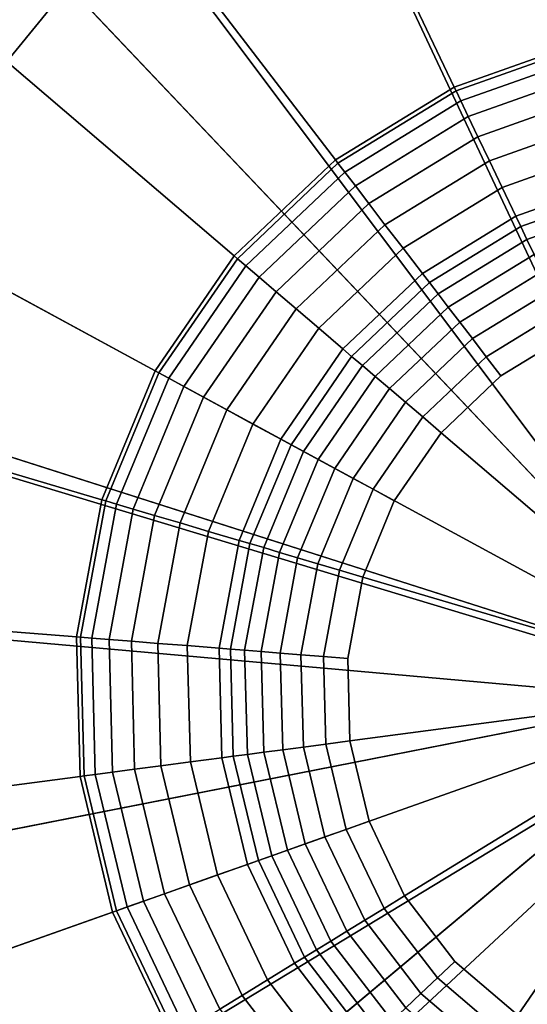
# Model space of a CAD drawing. Extents: x -43.1 to 43.1, y -41.3 to 41.3.
# Tile 127 of 256: x -42.109 to -41.794, y 7.442 to 8.053. Entities that reach past the tile are written whole.
import ezdxf

# ---------------------------------------------------------------- set-up
doc = ezdxf.new("R2010")
doc.units = 0
doc.layers.add('LAMP', color=7, linetype='CONTINUOUS')
doc.layers.add('LAMP_SUPPORT', color=18, linetype='CONTINUOUS')

msp = doc.modelspace()

# ---------------------------------------------------------------- linework, layer by layer
at = {"layer": 'LAMP'}
for points in [[(-41.6694, 8.3962, 31.956), (-41.8577, 8.3714, 31.956), (-41.6655, 7.6388, 31.956), (-41.4809, 8.3734, 31.956)], [(-42.0338, 8.3006, 31.956), (-42.1868, 8.1882, 31.956), (-41.6655, 7.6388, 31.956), (-41.8577, 8.3714, 31.956)], [(-41.6686, 8.239, 35.0862), (-41.5192, 8.2209, 35.0862), (-41.6655, 7.6388, 35.0862), (-41.8178, 8.2193, 35.0862)], [(-41.9574, 8.1632, 35.0862), (-41.8178, 8.2193, 35.0862), (-41.6655, 7.6388, 35.0862), (-42.0786, 8.0741, 35.0862)], [(-42.3071, 8.0413, 31.956), (-42.387, 7.8691, 31.956), (-41.6655, 7.6388, 31.956), (-42.1868, 8.1882, 31.956)], [(-42.2629, 8.0136, 35.0649), (-42.151, 8.1504, 35.0649), (-42.0786, 8.0741, 35.0862), (-42.1739, 7.9577, 35.0862)], [(-42.1739, 7.9577, 35.0862), (-42.0786, 8.0741, 35.0862), (-41.6655, 7.6388, 35.0862), (-42.2372, 7.8213, 35.0862)], [(-42.4216, 7.6824, 31.956), (-42.4087, 7.493, 31.956), (-41.6655, 7.6388, 31.956), (-42.387, 7.8691, 31.956)], [(-42.2647, 7.6733, 35.0862), (-42.2372, 7.8213, 35.0862), (-41.6655, 7.6388, 35.0862), (-42.2544, 7.5232, 35.0862)], [(-42.3491, 7.3127, 31.956), (-42.2465, 7.1529, 31.956), (-41.6655, 7.6388, 31.956), (-42.4087, 7.493, 31.956)], [(-42.2072, 7.3804, 35.0862), (-42.2544, 7.5232, 35.0862), (-41.6655, 7.6388, 35.0862), (-42.1259, 7.2538, 35.0862)], [(-42.1074, 7.0237, 31.956), (-41.9406, 6.9331, 31.956), (-41.6655, 7.6388, 31.956), (-42.2465, 7.1529, 31.956)], [(-42.0157, 7.1514, 35.0862), (-42.1259, 7.2538, 35.0862), (-41.6655, 7.6388, 35.0862), (-41.8835, 7.0796, 35.0862)], [(-41.7565, 6.8868, 31.956), (-41.5666, 6.8878, 31.956), (-41.6655, 7.6388, 31.956), (-41.9406, 6.9331, 31.956)], [(-41.7376, 7.0429, 35.0862), (-41.8835, 7.0796, 35.0862), (-41.6655, 7.6388, 35.0862), (-41.5871, 7.0437, 35.0862)]]:
    msp.add_3dface(points, dxfattribs=at)
at = {"layer": 'LAMP_SUPPORT'}
for points in [[(-41.6753, 7.6568, 31.3898), (-42.0723, 8.5009, 31.3898), (-41.8839, 8.5676, 31.3898), (-41.6858, 8.5937, 31.3898)], [(-41.6753, 7.6568, 31.3898), (-41.6817, 7.6493, 31.3898), (-42.2428, 8.3964, 31.3898), (-42.0723, 8.5009, 31.3898)], [(-41.6808, 8.4058, 27.6063), (-41.8401, 8.3849, 27.6063), (-41.7574, 8.0405, 27.6063), (-41.6716, 8.0518, 27.6063)], [(-41.6817, 7.6493, 31.3898), (-42.501, 8.0941, 31.3898), (-42.3878, 8.2588, 31.3898), (-42.2428, 8.3964, 31.3898)], [(-41.8401, 8.3849, 27.6063), (-41.9915, 8.3313, 27.6063), (-41.839, 8.0116, 27.6063), (-41.7574, 8.0405, 27.6063)], [(-41.9915, 8.3313, 27.6063), (-42.1284, 8.2474, 27.6063), (-41.9128, 7.9664, 27.6063), (-41.839, 8.0116, 27.6063)], [(-42.1284, 8.2474, 27.6063), (-42.2449, 8.1368, 27.6063), (-41.9756, 7.9068, 27.6063), (-41.9128, 7.9664, 27.6063)], [(-42.2449, 8.1368, 27.6063), (-42.3358, 8.0045, 27.6063), (-42.0246, 7.8355, 27.6063), (-41.9756, 7.9068, 27.6063)], [(-41.6817, 7.6493, 31.3898), (-41.6845, 7.6398, 31.3898), (-42.5775, 7.9094, 31.3898), (-42.501, 8.0941, 31.3898)], [(-41.7574, 8.0405, 27.6063), (-41.839, 8.0116, 27.6063), (-41.8379, 8.0093, 27.5867), (-41.7568, 8.038, 27.5867)], [(-41.7568, 8.038, 27.5867), (-41.8379, 8.0093, 27.5867), (-41.8349, 8.003, 27.5344), (-41.7552, 8.0312, 27.5344)], [(-41.7552, 8.0312, 27.5344), (-41.8349, 8.003, 27.5344), (-41.8303, 7.9933, 27.4592), (-41.7527, 8.0208, 27.4592)], [(-41.7527, 8.0208, 27.4592), (-41.8303, 7.9933, 27.4592), (-41.8243, 7.9808, 27.3708), (-41.7494, 8.0073, 27.3708)], [(-41.839, 8.0116, 27.6063), (-41.9128, 7.9664, 27.6063), (-41.9112, 7.9643, 27.5867), (-41.8379, 8.0093, 27.5867)], [(-42.3358, 8.0045, 27.6063), (-42.3973, 7.8561, 27.6063), (-42.0578, 7.7555, 27.6063), (-42.0246, 7.8355, 27.6063)], [(-41.8379, 8.0093, 27.5867), (-41.9112, 7.9643, 27.5867), (-41.907, 7.9588, 27.5344), (-41.8349, 8.003, 27.5344)], [(-41.7494, 8.0073, 27.3708), (-41.8243, 7.9808, 27.3708), (-41.8172, 7.9659, 27.2792), (-41.7456, 7.9913, 27.2792)], [(-41.8349, 8.003, 27.5344), (-41.907, 7.9588, 27.5344), (-41.9004, 7.9503, 27.4592), (-41.8303, 7.9933, 27.4592)], [(-41.8303, 7.9933, 27.4592), (-41.9004, 7.9503, 27.4592), (-41.892, 7.9393, 27.3708), (-41.8243, 7.9808, 27.3708)], [(-41.7456, 7.9913, 27.2792), (-41.8172, 7.9659, 27.2792), (-41.8093, 7.9493, 27.1939), (-41.7413, 7.9734, 27.1939)], [(-41.8243, 7.9808, 27.3708), (-41.892, 7.9393, 27.3708), (-41.882, 7.9262, 27.2792), (-41.8172, 7.9659, 27.2792)], [(-41.7413, 7.9734, 27.1939), (-41.8093, 7.9493, 27.1939), (-41.8008, 7.9315, 27.1249), (-41.7367, 7.9542, 27.1249)], [(-41.9128, 7.9664, 27.6063), (-41.9756, 7.9068, 27.6063), (-41.9736, 7.9051, 27.5867), (-41.9112, 7.9643, 27.5867)], [(-41.9112, 7.9643, 27.5867), (-41.9736, 7.9051, 27.5867), (-41.9683, 7.9006, 27.5344), (-41.907, 7.9588, 27.5344)], [(-41.8172, 7.9659, 27.2792), (-41.882, 7.9262, 27.2792), (-41.8708, 7.9116, 27.1939), (-41.8093, 7.9493, 27.1939)], [(-41.907, 7.9588, 27.5344), (-41.9683, 7.9006, 27.5344), (-41.9602, 7.8936, 27.4592), (-41.9004, 7.9503, 27.4592)], [(-41.9004, 7.9503, 27.4592), (-41.9602, 7.8936, 27.4592), (-41.9496, 7.8846, 27.3708), (-41.892, 7.9393, 27.3708)], [(-41.8093, 7.9493, 27.1939), (-41.8708, 7.9116, 27.1939), (-41.8587, 7.896, 27.1249), (-41.8008, 7.9315, 27.1249)], [(-41.7367, 7.9542, 27.1249), (-41.8008, 7.9315, 27.1249), (-41.7977, 7.9251, 27.1077), (-41.735, 7.9473, 27.1077)], [(-41.735, 7.9473, 27.1077), (-41.7977, 7.9251, 27.1077), (-41.7939, 7.9171, 27.0919), (-41.7329, 7.9387, 27.0919)], [(-41.892, 7.9393, 27.3708), (-41.9496, 7.8846, 27.3708), (-41.9371, 7.8739, 27.2792), (-41.882, 7.9262, 27.2792)], [(-41.7329, 7.9387, 27.0919), (-41.7939, 7.9171, 27.0919), (-41.7894, 7.9078, 27.0779), (-41.7305, 7.9286, 27.0779)], [(-41.8008, 7.9315, 27.1249), (-41.8587, 7.896, 27.1249), (-41.8544, 7.8903, 27.1077), (-41.7977, 7.9251, 27.1077)], [(-41.882, 7.9262, 27.2792), (-41.9371, 7.8739, 27.2792), (-41.9231, 7.862, 27.1939), (-41.8708, 7.9116, 27.1939)], [(-41.7977, 7.9251, 27.1077), (-41.8544, 7.8903, 27.1077), (-41.849, 7.8833, 27.0919), (-41.7939, 7.9171, 27.0919)], [(-41.7939, 7.9171, 27.0919), (-41.849, 7.8833, 27.0919), (-41.8427, 7.8751, 27.0779), (-41.7894, 7.9078, 27.0779)], [(-41.6845, 7.6398, 31.3898), (-41.6832, 7.6299, 31.3898), (-42.6139, 7.7129, 31.3898), (-42.5775, 7.9094, 31.3898)], [(-41.9756, 7.9068, 27.6063), (-42.0246, 7.8355, 27.6063), (-42.0223, 7.8342, 27.5867), (-41.9736, 7.9051, 27.5867)], [(-41.8708, 7.9116, 27.1939), (-41.9231, 7.862, 27.1939), (-41.9081, 7.8492, 27.1249), (-41.8587, 7.896, 27.1249)], [(-41.7894, 7.9078, 27.0779), (-41.8427, 7.8751, 27.0779), (-41.8356, 7.8658, 27.0662), (-41.7844, 7.8972, 27.0662)], [(-41.9736, 7.9051, 27.5867), (-42.0223, 7.8342, 27.5867), (-42.0162, 7.8309, 27.5344), (-41.9683, 7.9006, 27.5344)], [(-41.9683, 7.9006, 27.5344), (-42.0162, 7.8309, 27.5344), (-42.0068, 7.8258, 27.4592), (-41.9602, 7.8936, 27.4592)], [(-41.9602, 7.8936, 27.4592), (-42.0068, 7.8258, 27.4592), (-41.9946, 7.8192, 27.3708), (-41.9496, 7.8846, 27.3708)], [(-41.8587, 7.896, 27.1249), (-41.9081, 7.8492, 27.1249), (-41.9027, 7.8445, 27.1077), (-41.8544, 7.8903, 27.1077)], [(-41.7844, 7.8972, 27.0662), (-41.8356, 7.8658, 27.0662), (-41.8277, 7.8555, 27.0573), (-41.7788, 7.8854, 27.0573)], [(-41.8544, 7.8903, 27.1077), (-41.9027, 7.8445, 27.1077), (-41.896, 7.8388, 27.0919), (-41.849, 7.8833, 27.0919)], [(-41.9496, 7.8846, 27.3708), (-41.9946, 7.8192, 27.3708), (-41.9801, 7.8113, 27.2792), (-41.9371, 7.8739, 27.2792)], [(-41.849, 7.8833, 27.0919), (-41.896, 7.8388, 27.0919), (-41.8881, 7.8321, 27.0779), (-41.8427, 7.8751, 27.0779)], [(-41.7788, 7.8854, 27.0573), (-41.8277, 7.8555, 27.0573), (-41.8191, 7.8443, 27.0516), (-41.7727, 7.8727, 27.0516)], [(-41.9371, 7.8739, 27.2792), (-41.9801, 7.8113, 27.2792), (-41.964, 7.8025, 27.1939), (-41.9231, 7.862, 27.1939)], [(-41.8427, 7.8751, 27.0779), (-41.8881, 7.8321, 27.0779), (-41.8792, 7.8245, 27.0662), (-41.8356, 7.8658, 27.0662)], [(-41.7727, 7.8727, 27.0516), (-41.8191, 7.8443, 27.0516), (-41.81, 7.8324, 27.0496), (-41.7663, 7.8592, 27.0496)], [(-41.8356, 7.8658, 27.0662), (-41.8792, 7.8245, 27.0662), (-41.8693, 7.816, 27.0573), (-41.8277, 7.8555, 27.0573)], [(-41.9231, 7.862, 27.1939), (-41.964, 7.8025, 27.1939), (-41.9466, 7.7931, 27.1249), (-41.9081, 7.8492, 27.1249)], [(-41.7663, 7.8592, 27.0496), (-41.81, 7.8324, 27.0496), (-41.8472, 7.7971, 27.0496), (-41.6607, 7.6379, 27.0496)], [(-42.3973, 7.8561, 27.6063), (-42.4266, 7.6982, 27.6063), (-42.0735, 7.6704, 27.6063), (-42.0578, 7.7555, 27.6063)], [(-41.8277, 7.8555, 27.0573), (-41.8693, 7.816, 27.0573), (-41.8586, 7.8069, 27.0516), (-41.8191, 7.8443, 27.0516)], [(-41.9081, 7.8492, 27.1249), (-41.9466, 7.7931, 27.1249), (-41.9403, 7.7897, 27.1077), (-41.9027, 7.8445, 27.1077)], [(-41.9027, 7.8445, 27.1077), (-41.9403, 7.7897, 27.1077), (-41.9326, 7.7855, 27.0919), (-41.896, 7.8388, 27.0919)], [(-41.896, 7.8388, 27.0919), (-41.9326, 7.7855, 27.0919), (-41.9235, 7.7806, 27.0779), (-41.8881, 7.8321, 27.0779)], [(-41.8191, 7.8443, 27.0516), (-41.8586, 7.8069, 27.0516), (-41.8472, 7.7971, 27.0496), (-41.81, 7.8324, 27.0496)], [(-42.0246, 7.8355, 27.6063), (-42.0578, 7.7555, 27.6063), (-42.0552, 7.7548, 27.5867), (-42.0223, 7.8342, 27.5867)], [(-42.0223, 7.8342, 27.5867), (-42.0552, 7.7548, 27.5867), (-42.0486, 7.7528, 27.5344), (-42.0162, 7.8309, 27.5344)], [(-42.0162, 7.8309, 27.5344), (-42.0486, 7.7528, 27.5344), (-42.0383, 7.7497, 27.4592), (-42.0068, 7.8258, 27.4592)], [(-41.8881, 7.8321, 27.0779), (-41.9235, 7.7806, 27.0779), (-41.9132, 7.775, 27.0662), (-41.8792, 7.8245, 27.0662)], [(-42.0068, 7.8258, 27.4592), (-42.0383, 7.7497, 27.4592), (-42.025, 7.7458, 27.3708), (-41.9946, 7.8192, 27.3708)], [(-41.8792, 7.8245, 27.0662), (-41.9132, 7.775, 27.0662), (-41.9018, 7.7688, 27.0573), (-41.8693, 7.816, 27.0573)], [(-41.9946, 7.8192, 27.3708), (-42.025, 7.7458, 27.3708), (-42.0092, 7.7411, 27.2792), (-41.9801, 7.8113, 27.2792)], [(-41.8693, 7.816, 27.0573), (-41.9018, 7.7688, 27.0573), (-41.8894, 7.762, 27.0516), (-41.8586, 7.8069, 27.0516)], [(-41.9801, 7.8113, 27.2792), (-42.0092, 7.7411, 27.2792), (-41.9916, 7.7359, 27.1939), (-41.964, 7.8025, 27.1939)], [(-41.964, 7.8025, 27.1939), (-41.9916, 7.7359, 27.1939), (-41.9726, 7.7303, 27.1249), (-41.9466, 7.7931, 27.1249)], [(-41.8586, 7.8069, 27.0516), (-41.8894, 7.762, 27.0516), (-41.8762, 7.7549, 27.0496), (-41.8472, 7.7971, 27.0496)], [(-41.8472, 7.7971, 27.0496), (-41.8762, 7.7549, 27.0496), (-41.8958, 7.7075, 27.0496), (-41.6607, 7.6379, 27.0496)], [(-41.9466, 7.7931, 27.1249), (-41.9726, 7.7303, 27.1249), (-41.9658, 7.7283, 27.1077), (-41.9403, 7.7897, 27.1077)], [(-41.9403, 7.7897, 27.1077), (-41.9658, 7.7283, 27.1077), (-41.9573, 7.7258, 27.0919), (-41.9326, 7.7855, 27.0919)], [(-41.9326, 7.7855, 27.0919), (-41.9573, 7.7258, 27.0919), (-41.9474, 7.7228, 27.0779), (-41.9235, 7.7806, 27.0779)], [(-41.9235, 7.7806, 27.0779), (-41.9474, 7.7228, 27.0779), (-41.9362, 7.7195, 27.0662), (-41.9132, 7.775, 27.0662)], [(-41.9132, 7.775, 27.0662), (-41.9362, 7.7195, 27.0662), (-41.9237, 7.7158, 27.0573), (-41.9018, 7.7688, 27.0573)], [(-41.9018, 7.7688, 27.0573), (-41.9237, 7.7158, 27.0573), (-41.9102, 7.7118, 27.0516), (-41.8894, 7.762, 27.0516)], [(-41.8894, 7.762, 27.0516), (-41.9102, 7.7118, 27.0516), (-41.8958, 7.7075, 27.0496), (-41.8762, 7.7549, 27.0496)], [(-42.0578, 7.7555, 27.6063), (-42.0735, 7.6704, 27.6063), (-42.0709, 7.6702, 27.5867), (-42.0552, 7.7548, 27.5867)], [(-42.0552, 7.7548, 27.5867), (-42.0709, 7.6702, 27.5867), (-42.064, 7.6696, 27.5344), (-42.0486, 7.7528, 27.5344)], [(-42.0486, 7.7528, 27.5344), (-42.064, 7.6696, 27.5344), (-42.0533, 7.6688, 27.4592), (-42.0383, 7.7497, 27.4592)], [(-42.0383, 7.7497, 27.4592), (-42.0533, 7.6688, 27.4592), (-42.0394, 7.6677, 27.3708), (-42.025, 7.7458, 27.3708)], [(-42.025, 7.7458, 27.3708), (-42.0394, 7.6677, 27.3708), (-42.0231, 7.6664, 27.2792), (-42.0092, 7.7411, 27.2792)], [(-42.0092, 7.7411, 27.2792), (-42.0231, 7.6664, 27.2792), (-42.0047, 7.665, 27.1939), (-41.9916, 7.7359, 27.1939)], [(-41.9916, 7.7359, 27.1939), (-42.0047, 7.665, 27.1939), (-41.985, 7.6634, 27.1249), (-41.9726, 7.7303, 27.1249)], [(-41.9726, 7.7303, 27.1249), (-41.985, 7.6634, 27.1249), (-41.9779, 7.6629, 27.1077), (-41.9658, 7.7283, 27.1077)], [(-41.9658, 7.7283, 27.1077), (-41.9779, 7.6629, 27.1077), (-41.9691, 7.6622, 27.0919), (-41.9573, 7.7258, 27.0919)], [(-41.9573, 7.7258, 27.0919), (-41.9691, 7.6622, 27.0919), (-41.9588, 7.6614, 27.0779), (-41.9474, 7.7228, 27.0779)], [(-41.9474, 7.7228, 27.0779), (-41.9588, 7.6614, 27.0779), (-41.9471, 7.6604, 27.0662), (-41.9362, 7.7195, 27.0662)], [(-41.9362, 7.7195, 27.0662), (-41.9471, 7.6604, 27.0662), (-41.9342, 7.6594, 27.0573), (-41.9237, 7.7158, 27.0573)], [(-41.6832, 7.6299, 31.3898), (-42.562, 7.3187, 31.3898), (-42.6087, 7.5131, 31.3898), (-42.6139, 7.7129, 31.3898)], [(-41.9237, 7.7158, 27.0573), (-41.9342, 7.6594, 27.0573), (-41.9201, 7.6583, 27.0516), (-41.9102, 7.7118, 27.0516)], [(-41.9102, 7.7118, 27.0516), (-41.9201, 7.6583, 27.0516), (-41.9051, 7.6571, 27.0496), (-41.8958, 7.7075, 27.0496)], [(-41.8958, 7.7075, 27.0496), (-41.9051, 7.6571, 27.0496), (-41.9038, 7.6059, 27.0496), (-41.6607, 7.6379, 27.0496)], [(-42.4266, 7.6982, 27.6063), (-42.4224, 7.5376, 27.6063), (-42.0713, 7.5838, 27.6063), (-42.0735, 7.6704, 27.6063)], [(-42.0735, 7.6704, 27.6063), (-42.0713, 7.5838, 27.6063), (-42.0687, 7.5842, 27.5867), (-42.0709, 7.6702, 27.5867)], [(-42.0709, 7.6702, 27.5867), (-42.0687, 7.5842, 27.5867), (-42.0618, 7.5851, 27.5344), (-42.064, 7.6696, 27.5344)], [(-42.064, 7.6696, 27.5344), (-42.0618, 7.5851, 27.5344), (-42.0511, 7.5865, 27.4592), (-42.0533, 7.6688, 27.4592)], [(-42.0533, 7.6688, 27.4592), (-42.0511, 7.5865, 27.4592), (-42.0374, 7.5883, 27.3708), (-42.0394, 7.6677, 27.3708)], [(-42.0394, 7.6677, 27.3708), (-42.0374, 7.5883, 27.3708), (-42.0211, 7.5905, 27.2792), (-42.0231, 7.6664, 27.2792)], [(-42.0231, 7.6664, 27.2792), (-42.0211, 7.5905, 27.2792), (-42.0028, 7.5929, 27.1939), (-42.0047, 7.665, 27.1939)], [(-42.0047, 7.665, 27.1939), (-42.0028, 7.5929, 27.1939), (-41.9832, 7.5954, 27.1249), (-41.985, 7.6634, 27.1249)], [(-41.985, 7.6634, 27.1249), (-41.9832, 7.5954, 27.1249), (-41.9762, 7.5964, 27.1077), (-41.9779, 7.6629, 27.1077)], [(-41.9779, 7.6629, 27.1077), (-41.9762, 7.5964, 27.1077), (-41.9674, 7.5975, 27.0919), (-41.9691, 7.6622, 27.0919)], [(-41.9691, 7.6622, 27.0919), (-41.9674, 7.5975, 27.0919), (-41.9572, 7.5989, 27.0779), (-41.9588, 7.6614, 27.0779)], [(-41.9588, 7.6614, 27.0779), (-41.9572, 7.5989, 27.0779), (-41.9455, 7.6004, 27.0662), (-41.9471, 7.6604, 27.0662)], [(-41.9471, 7.6604, 27.0662), (-41.9455, 7.6004, 27.0662), (-41.9326, 7.6021, 27.0573), (-41.9342, 7.6594, 27.0573)], [(-41.9342, 7.6594, 27.0573), (-41.9326, 7.6021, 27.0573), (-41.9187, 7.6039, 27.0516), (-41.9201, 7.6583, 27.0516)], [(-41.9201, 7.6583, 27.0516), (-41.9187, 7.6039, 27.0516), (-41.9038, 7.6059, 27.0496), (-41.9051, 7.6571, 27.0496)], [(-41.9038, 7.6059, 27.0496), (-41.8918, 7.5561, 27.0496), (-41.8698, 7.5098, 27.0496), (-41.6607, 7.6379, 27.0496)], [(-41.8698, 7.5098, 27.0496), (-41.8386, 7.4691, 27.0496), (-41.7996, 7.4358, 27.0496), (-41.6607, 7.6379, 27.0496)], [(-41.7996, 7.4358, 27.0496), (-41.7546, 7.4114, 27.0496), (-41.7054, 7.3968, 27.0496), (-41.6607, 7.6379, 27.0496)], [(-41.6832, 7.6299, 31.3898), (-41.678, 7.6215, 31.3898), (-42.4759, 7.1383, 31.3898), (-42.562, 7.3187, 31.3898)], [(-41.678, 7.6215, 31.3898), (-41.6699, 7.6158, 31.3898), (-42.3543, 6.9798, 31.3898), (-42.4759, 7.1383, 31.3898)], [(-41.6699, 7.6158, 31.3898), (-42.0266, 6.7546, 31.3898), (-42.2023, 6.85, 31.3898), (-42.3543, 6.9798, 31.3898)], [(-41.6699, 7.6158, 31.3898), (-41.6552, 7.6147, 31.3898), (-41.835, 6.6978, 31.3898), (-42.0266, 6.7546, 31.3898)], [(-41.6552, 7.6147, 31.3898), (-41.4375, 6.7082, 31.3898), (-41.6357, 6.6821, 31.3898), (-41.835, 6.6978, 31.3898)], [(-41.9572, 7.5989, 27.0779), (-41.9426, 7.5381, 27.0779), (-41.9315, 7.542, 27.0662), (-41.9455, 7.6004, 27.0662)], [(-41.9455, 7.6004, 27.0662), (-41.9315, 7.542, 27.0662), (-41.9193, 7.5463, 27.0573), (-41.9326, 7.6021, 27.0573)], [(-41.9326, 7.6021, 27.0573), (-41.9193, 7.5463, 27.0573), (-41.906, 7.551, 27.0516), (-41.9187, 7.6039, 27.0516)], [(-41.9187, 7.6039, 27.0516), (-41.906, 7.551, 27.0516), (-41.8918, 7.5561, 27.0496), (-41.9038, 7.6059, 27.0496)], [(-42.0028, 7.5929, 27.1939), (-41.986, 7.5227, 27.1939), (-41.9674, 7.5293, 27.1249), (-41.9832, 7.5954, 27.1249)], [(-41.9832, 7.5954, 27.1249), (-41.9674, 7.5293, 27.1249), (-41.9606, 7.5317, 27.1077), (-41.9762, 7.5964, 27.1077)], [(-41.9762, 7.5964, 27.1077), (-41.9606, 7.5317, 27.1077), (-41.9523, 7.5346, 27.0919), (-41.9674, 7.5975, 27.0919)], [(-41.9674, 7.5975, 27.0919), (-41.9523, 7.5346, 27.0919), (-41.9426, 7.5381, 27.0779), (-41.9572, 7.5989, 27.0779)], [(-42.0511, 7.5865, 27.4592), (-42.0319, 7.5065, 27.4592), (-42.0188, 7.5111, 27.3708), (-42.0374, 7.5883, 27.3708)], [(-42.0374, 7.5883, 27.3708), (-42.0188, 7.5111, 27.3708), (-42.0033, 7.5166, 27.2792), (-42.0211, 7.5905, 27.2792)], [(-42.0211, 7.5905, 27.2792), (-42.0033, 7.5166, 27.2792), (-41.986, 7.5227, 27.1939), (-42.0028, 7.5929, 27.1939)], [(-42.4224, 7.5376, 27.6063), (-42.3849, 7.3815, 27.6063), (-42.0511, 7.4997, 27.6063), (-42.0713, 7.5838, 27.6063)], [(-42.0713, 7.5838, 27.6063), (-42.0511, 7.4997, 27.6063), (-42.0486, 7.5005, 27.5867), (-42.0687, 7.5842, 27.5867)], [(-42.0687, 7.5842, 27.5867), (-42.0486, 7.5005, 27.5867), (-42.042, 7.5029, 27.5344), (-42.0618, 7.5851, 27.5344)], [(-42.0618, 7.5851, 27.5344), (-42.042, 7.5029, 27.5344), (-42.0319, 7.5065, 27.4592), (-42.0511, 7.5865, 27.4592)], [(-41.906, 7.551, 27.0516), (-41.8826, 7.5019, 27.0516), (-41.8698, 7.5098, 27.0496), (-41.8918, 7.5561, 27.0496)], [(-41.9315, 7.542, 27.0662), (-41.9057, 7.4878, 27.0662), (-41.8946, 7.4946, 27.0573), (-41.9193, 7.5463, 27.0573)], [(-41.9193, 7.5463, 27.0573), (-41.8946, 7.4946, 27.0573), (-41.8826, 7.5019, 27.0516), (-41.906, 7.551, 27.0516)], [(-41.9426, 7.5381, 27.0779), (-41.9157, 7.4817, 27.0779), (-41.9057, 7.4878, 27.0662), (-41.9315, 7.542, 27.0662)], [(-41.9606, 7.5317, 27.1077), (-41.932, 7.4717, 27.1077), (-41.9245, 7.4763, 27.0919), (-41.9523, 7.5346, 27.0919)], [(-41.9523, 7.5346, 27.0919), (-41.9245, 7.4763, 27.0919), (-41.9157, 7.4817, 27.0779), (-41.9426, 7.5381, 27.0779)], [(-41.986, 7.5227, 27.1939), (-41.9549, 7.4576, 27.1939), (-41.9381, 7.4679, 27.1249), (-41.9674, 7.5293, 27.1249)], [(-41.9674, 7.5293, 27.1249), (-41.9381, 7.4679, 27.1249), (-41.932, 7.4717, 27.1077), (-41.9606, 7.5317, 27.1077)], [(-42.0033, 7.5166, 27.2792), (-41.9706, 7.448, 27.2792), (-41.9549, 7.4576, 27.1939), (-41.986, 7.5227, 27.1939)], [(-42.0188, 7.5111, 27.3708), (-41.9846, 7.4394, 27.3708), (-41.9706, 7.448, 27.2792), (-42.0033, 7.5166, 27.2792)], [(-42.0319, 7.5065, 27.4592), (-41.9965, 7.4321, 27.4592), (-41.9846, 7.4394, 27.3708), (-42.0188, 7.5111, 27.3708)], [(-41.8826, 7.5019, 27.0516), (-41.8495, 7.4588, 27.0516), (-41.8386, 7.4691, 27.0496), (-41.8698, 7.5098, 27.0496)], [(-42.0486, 7.5005, 27.5867), (-42.0116, 7.4229, 27.5867), (-42.0056, 7.4265, 27.5344), (-42.042, 7.5029, 27.5344)], [(-42.042, 7.5029, 27.5344), (-42.0056, 7.4265, 27.5344), (-41.9965, 7.4321, 27.4592), (-42.0319, 7.5065, 27.4592)], [(-42.3849, 7.3815, 27.6063), (-42.3157, 7.2365, 27.6063), (-42.0138, 7.4215, 27.6063), (-42.0511, 7.4997, 27.6063)], [(-42.0511, 7.4997, 27.6063), (-42.0138, 7.4215, 27.6063), (-42.0116, 7.4229, 27.5867), (-42.0486, 7.5005, 27.5867)], [(-41.8946, 7.4946, 27.0573), (-41.8597, 7.4491, 27.0573), (-41.8495, 7.4588, 27.0516), (-41.8826, 7.5019, 27.0516)], [(-41.9057, 7.4878, 27.0662), (-41.8691, 7.4402, 27.0662), (-41.8597, 7.4491, 27.0573), (-41.8946, 7.4946, 27.0573)], [(-41.9157, 7.4817, 27.0779), (-41.8776, 7.4321, 27.0779), (-41.8691, 7.4402, 27.0662), (-41.9057, 7.4878, 27.0662)], [(-41.9245, 7.4763, 27.0919), (-41.8851, 7.425, 27.0919), (-41.8776, 7.4321, 27.0779), (-41.9157, 7.4817, 27.0779)], [(-41.932, 7.4717, 27.1077), (-41.8915, 7.4189, 27.1077), (-41.8851, 7.425, 27.0919), (-41.9245, 7.4763, 27.0919)], [(-41.9549, 7.4576, 27.1939), (-41.911, 7.4004, 27.1939), (-41.8967, 7.414, 27.1249), (-41.9381, 7.4679, 27.1249)], [(-41.9381, 7.4679, 27.1249), (-41.8967, 7.414, 27.1249), (-41.8915, 7.4189, 27.1077), (-41.932, 7.4717, 27.1077)], [(-41.8495, 7.4588, 27.0516), (-41.8081, 7.4235, 27.0516), (-41.7996, 7.4358, 27.0496), (-41.8386, 7.4691, 27.0496)], [(-41.9706, 7.448, 27.2792), (-41.9244, 7.3877, 27.2792), (-41.911, 7.4004, 27.1939), (-41.9549, 7.4576, 27.1939)], [(-41.8597, 7.4491, 27.0573), (-41.8161, 7.4119, 27.0573), (-41.8081, 7.4235, 27.0516), (-41.8495, 7.4588, 27.0516)], [(-41.9846, 7.4394, 27.3708), (-41.9363, 7.3764, 27.3708), (-41.9244, 7.3877, 27.2792), (-41.9706, 7.448, 27.2792)], [(-41.8691, 7.4402, 27.0662), (-41.8234, 7.4012, 27.0662), (-41.8161, 7.4119, 27.0573), (-41.8597, 7.4491, 27.0573)]]:
    msp.add_3dface(points, dxfattribs=at)

doc.saveas('drawing.dxf')
